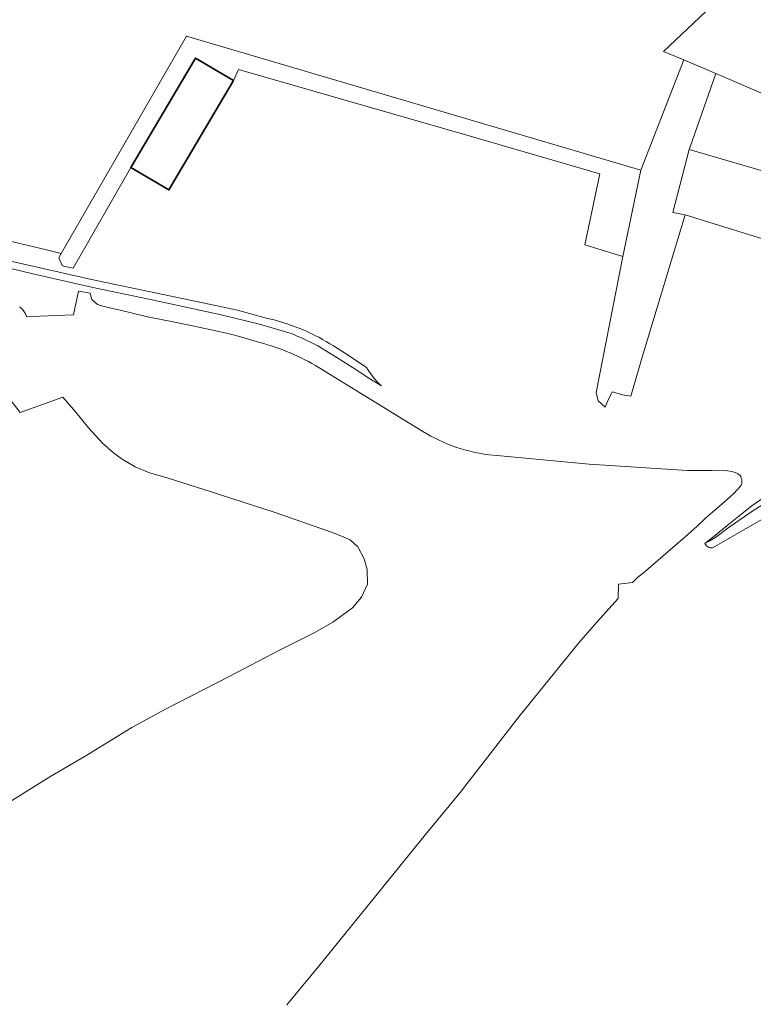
# Model space of a CAD drawing. Extents: x 184422 to 188298, y 343471 to 350189.
# Tile 245 of 256: x 186693 to 186975, y 346275 to 346654. Entities that reach past the tile are written whole.
import ezdxf

# ---------------------------------------------------------------- set-up
doc = ezdxf.new("R2010")
doc.units = 0
for name, color, linetype, lineweight in [('B-WA-GR-GRAS-GV', 252, 'Continuous', 13), ('B-WA-GR-HOUTWAL-GV', 252, 'Continuous', 13), ('B-WA-GW-TALUD_KRUIN-G', 252, 'Continuous', 18), ('B-WA-OG-TERREIN_ERF-GV', 252, 'Continuous', 18), ('B-WA-VH-VERHARDING_ASFALT-GV', 252, 'Continuous', 18), ('B-WE-OG-BEBOUWING-GV', 250, 'Continuous', 35)]:
    doc.layers.add(name, color=color, linetype=linetype, lineweight=lineweight)

msp = doc.modelspace()

# ---------------------------------------------------------------- linework, layer by layer
at = {"layer": 'B-WA-GR-GRAS-GV', "flags": 128}
for points in [[(186659.22, 346576.147), (186699.181, 346566.777), (186704.034, 346565.599), (186708.619, 346564.486), (186756.808, 346648.17), (186931.718, 346596.596), (186948.281, 346639.051), (186942.008, 346641.642), (186940.444, 346642.288), (186956.535, 346657.446)], [(186659.22, 346576.147), (186699.181, 346566.777), (186704.034, 346565.599), (186708.619, 346564.486), (186756.808, 346648.17), (186931.718, 346596.596), (186948.281, 346639.051), (186942.008, 346641.642), (186940.444, 346642.288), (186956.535, 346657.446)], [(186659.22, 346576.147), (186699.181, 346566.777), (186704.034, 346565.599), (186708.619, 346564.486), (186756.808, 346648.17), (186931.718, 346596.596), (186948.281, 346639.051), (186942.008, 346641.642), (186940.444, 346642.288), (186956.535, 346657.446)], [(186795.503, 346275.333), (186807.814, 346290.198), (186848.851, 346340.902), (186862.166, 346356.952), (186884.691, 346386.134), (186907.854, 346414.587), (186914.772, 346422.6), (186923.029, 346431.7), (186923.138, 346437.171), (186928.491, 346437.875), (186930.606, 346439.859), (186932.583, 346441.432), (186945.01, 346452.169), (186948.769, 346455.451), (186953.284, 346459.394), (186955.847, 346461.811), (186956.762, 346462.675), (186963.807, 346468.803), (186967.653, 346472.288), (186969.917, 346474.794), (186970.276, 346475.313), (186970.548, 346475.919), (186970.614, 346476.396), (186970.639, 346476.931), (186970.55, 346477.531), (186970.389, 346478.044), (186970.145, 346478.637), (186969.881, 346478.983), (186969.439, 346479.414), (186968.943, 346479.772), (186968.053, 346480.197), (186966.773, 346480.601), (186965.047, 346480.763), (186959.107, 346480.977), (186949.654, 346480.91), (186911.862, 346483.411), (186874.937, 346486.823), (186873.157, 346487.025), (186871.378, 346487.278), (186869.603, 346487.583), (186867.834, 346487.938), (186866.073, 346488.345), (186864.321, 346488.802), (186862.583, 346489.309), (186860.858, 346489.867), (186859.151, 346490.473), (186857.462, 346491.128), (186855.794, 346491.83), (186854.149, 346492.578), (186852.528, 346493.372), (186850.934, 346494.21), (186849.368, 346495.091), (186847.832, 346496.013), (186806.454, 346521.389), (186805.113, 346522.146), (186803.758, 346522.88), (186802.389, 346523.591), (186801.007, 346524.278), (186799.612, 346524.941), (186798.204, 346525.58), (186796.785, 346526.194), (186795.356, 346526.783), (186793.916, 346527.347), (186792.467, 346527.885), (186791.009, 346528.398), (186789.543, 346528.885), (186788.069, 346529.345), (186786.589, 346529.779), (186785.103, 346530.187), (186783.611, 346530.568), (186778.163, 346532.219), (186773.345, 346533.579), (186766.277, 346535.144), (186759.829, 346536.543), (186751.702, 346538.229), (186741.801, 346540.161), (186730.81, 346542.734), (186729.974, 346542.938), (186724.111, 346544.37), (186722.632, 346544.892), (186720.343, 346546.723), (186719.731, 346549.192), (186715.314, 346549.933), (186713.291, 346540.856), (186707.06, 346540.609), (186700.287, 346540.341), (186695.278, 346540.143), (186695.144, 346540.543), (186694.986, 346540.939), (186694.804, 346541.33), (186694.599, 346541.713), (186694.371, 346542.086), (186694.12, 346542.447), (186693.848, 346542.794), (186693.555, 346543.125), (186693.244, 346543.438), (186692.916, 346543.733), (186692.572, 346544.007)], [(186795.503, 346275.333), (186807.814, 346290.198), (186848.851, 346340.902), (186862.166, 346356.952), (186884.691, 346386.134), (186907.854, 346414.587), (186914.772, 346422.6), (186923.029, 346431.7), (186923.138, 346437.171), (186928.491, 346437.875), (186930.606, 346439.859), (186932.583, 346441.432), (186945.01, 346452.169), (186948.769, 346455.451), (186953.284, 346459.394), (186955.847, 346461.811), (186956.762, 346462.675), (186963.807, 346468.803), (186967.653, 346472.288), (186969.917, 346474.794), (186970.276, 346475.313), (186970.548, 346475.919), (186970.614, 346476.396), (186970.639, 346476.931), (186970.55, 346477.531), (186970.389, 346478.044), (186970.145, 346478.637), (186969.881, 346478.983), (186969.439, 346479.414), (186968.943, 346479.772), (186968.053, 346480.197), (186966.773, 346480.601), (186965.047, 346480.763), (186959.107, 346480.977), (186949.654, 346480.91), (186911.862, 346483.411), (186874.937, 346486.823), (186873.157, 346487.025), (186871.378, 346487.278), (186869.603, 346487.583), (186867.834, 346487.938), (186866.073, 346488.345), (186864.321, 346488.802), (186862.583, 346489.309), (186860.858, 346489.867), (186859.151, 346490.473), (186857.462, 346491.128), (186855.794, 346491.83), (186854.149, 346492.578), (186852.528, 346493.372), (186850.934, 346494.21), (186849.368, 346495.091), (186847.832, 346496.013), (186806.454, 346521.389), (186805.113, 346522.146), (186803.758, 346522.88), (186802.389, 346523.591), (186801.007, 346524.278), (186799.612, 346524.941), (186798.204, 346525.58), (186796.785, 346526.194), (186795.356, 346526.783), (186793.916, 346527.347), (186792.467, 346527.885), (186791.009, 346528.398), (186789.543, 346528.885), (186788.069, 346529.345), (186786.589, 346529.779), (186785.103, 346530.187), (186783.611, 346530.568), (186778.163, 346532.219), (186773.345, 346533.579), (186766.277, 346535.144), (186759.829, 346536.543), (186751.702, 346538.229), (186741.801, 346540.161), (186730.81, 346542.734), (186729.974, 346542.938), (186724.111, 346544.37), (186722.632, 346544.892), (186720.343, 346546.723), (186719.731, 346549.192), (186715.314, 346549.933), (186713.291, 346540.856), (186707.06, 346540.609), (186700.287, 346540.341), (186695.278, 346540.143), (186695.144, 346540.543), (186694.986, 346540.939), (186694.804, 346541.33), (186694.599, 346541.713), (186694.371, 346542.086), (186694.12, 346542.447), (186693.848, 346542.794), (186693.555, 346543.125), (186693.244, 346543.438), (186692.916, 346543.733), (186692.572, 346544.007)], [(186795.503, 346275.333), (186807.814, 346290.198), (186848.851, 346340.902), (186862.166, 346356.952), (186884.691, 346386.134), (186907.854, 346414.587), (186914.772, 346422.6), (186923.029, 346431.7), (186923.138, 346437.171), (186928.491, 346437.875), (186930.606, 346439.859), (186932.583, 346441.432), (186945.01, 346452.169), (186948.769, 346455.451), (186953.284, 346459.394), (186955.847, 346461.811), (186956.762, 346462.675), (186963.807, 346468.803), (186967.653, 346472.288), (186969.917, 346474.794), (186970.276, 346475.313), (186970.548, 346475.919), (186970.614, 346476.396), (186970.639, 346476.931), (186970.55, 346477.531), (186970.389, 346478.044), (186970.145, 346478.637), (186969.881, 346478.983), (186969.439, 346479.414), (186968.943, 346479.772), (186968.053, 346480.197), (186966.773, 346480.601), (186965.047, 346480.763), (186959.107, 346480.977), (186949.654, 346480.91), (186911.862, 346483.411), (186874.937, 346486.823), (186873.157, 346487.025), (186871.378, 346487.278), (186869.603, 346487.583), (186867.834, 346487.938), (186866.073, 346488.345), (186864.321, 346488.802), (186862.583, 346489.309), (186860.858, 346489.867), (186859.151, 346490.473), (186857.462, 346491.128), (186855.794, 346491.83), (186854.149, 346492.578), (186852.528, 346493.372), (186850.934, 346494.21), (186849.368, 346495.091), (186847.832, 346496.013), (186806.454, 346521.389), (186805.113, 346522.146), (186803.758, 346522.88), (186802.389, 346523.591), (186801.007, 346524.278), (186799.612, 346524.941), (186798.204, 346525.58), (186796.785, 346526.194), (186795.356, 346526.783), (186793.916, 346527.347), (186792.467, 346527.885), (186791.009, 346528.398), (186789.543, 346528.885), (186788.069, 346529.345), (186786.589, 346529.779), (186785.103, 346530.187), (186783.611, 346530.568), (186778.163, 346532.219), (186773.345, 346533.579), (186766.277, 346535.144), (186759.829, 346536.543), (186751.702, 346538.229), (186741.801, 346540.161), (186730.81, 346542.734), (186729.974, 346542.938), (186724.111, 346544.37), (186722.632, 346544.892), (186720.343, 346546.723), (186719.731, 346549.192), (186715.314, 346549.933), (186713.291, 346540.856), (186707.06, 346540.609), (186700.287, 346540.341), (186695.278, 346540.143), (186695.144, 346540.543), (186694.986, 346540.939), (186694.804, 346541.33), (186694.599, 346541.713), (186694.371, 346542.086), (186694.12, 346542.447), (186693.848, 346542.794), (186693.555, 346543.125), (186693.244, 346543.438), (186692.916, 346543.733), (186692.572, 346544.007)], [(186687.674, 346509.903), (186692.813, 346503.234), (186709.21, 346509.216), (186714.185, 346503.431), (186719.068, 346497.413), (186724.535, 346491.512), (186728.686, 346487.746), (186732.053, 346485.256), (186737.029, 346482.305), (186742.634, 346480.087), (186749.431, 346478.191), (186766.301, 346472.798), (186790.964, 346464.803), (186814.014, 346456.681), (186819.774, 346454.217), (186822.732, 346451.609), (186825.208, 346446.992), (186826.436, 346442.842), (186826.451, 346437.255), (186824.236, 346432.213), (186820.73, 346428.15), (186813.18, 346422.617), (186806.17, 346418.627), (186792.896, 346411.973), (186773.242, 346401.656), (186748.784, 346389.066), (186735.774, 346382.078), (186717.839, 346370.974), (186704.274, 346363.1), (186684.595, 346350.859)], [(186687.674, 346509.903), (186692.813, 346503.234), (186709.21, 346509.216), (186714.185, 346503.431), (186719.068, 346497.413), (186724.535, 346491.512), (186728.686, 346487.746), (186732.053, 346485.256), (186737.029, 346482.305), (186742.634, 346480.087), (186749.431, 346478.191), (186766.301, 346472.798), (186790.964, 346464.803), (186814.014, 346456.681), (186819.774, 346454.217), (186822.732, 346451.609), (186825.208, 346446.992), (186826.436, 346442.842), (186826.451, 346437.255), (186824.236, 346432.213), (186820.73, 346428.15), (186813.18, 346422.617), (186806.17, 346418.627), (186792.896, 346411.973), (186773.242, 346401.656), (186748.784, 346389.066), (186735.774, 346382.078), (186717.839, 346370.974), (186704.274, 346363.1), (186684.595, 346350.859)], [(186687.674, 346509.903), (186692.813, 346503.234), (186709.21, 346509.216), (186714.185, 346503.431), (186719.068, 346497.413), (186724.535, 346491.512), (186728.686, 346487.746), (186732.053, 346485.256), (186737.029, 346482.305), (186742.634, 346480.087), (186749.431, 346478.191), (186766.301, 346472.798), (186790.964, 346464.803), (186814.014, 346456.681), (186819.774, 346454.217), (186822.732, 346451.609), (186825.208, 346446.992), (186826.436, 346442.842), (186826.451, 346437.255), (186824.236, 346432.213), (186820.73, 346428.15), (186813.18, 346422.617), (186806.17, 346418.627), (186792.896, 346411.973), (186773.242, 346401.656), (186748.784, 346389.066), (186735.774, 346382.078), (186717.839, 346370.974), (186704.274, 346363.1), (186684.595, 346350.859)], [(186978.658, 346470.308), (186974.426, 346467.348), (186970.11, 346463.946), (186965.001, 346459.804), (186960.463, 346456.095), (186956.391, 346452.871), (186958.063, 346453.734), (186960.391, 346455.177), (186965.678, 346459.095), (186971.437, 346463.148), (186974.434, 346465.158), (186978.655, 346467.833)], [(186978.658, 346470.308), (186974.426, 346467.348), (186970.11, 346463.946), (186965.001, 346459.804), (186960.463, 346456.095), (186956.391, 346452.871), (186958.063, 346453.734), (186960.391, 346455.177), (186965.678, 346459.095), (186971.437, 346463.148), (186974.434, 346465.158), (186978.655, 346467.833)], [(186978.658, 346470.308), (186974.426, 346467.348), (186970.11, 346463.946), (186965.001, 346459.804), (186960.463, 346456.095), (186956.391, 346452.871), (186958.063, 346453.734), (186960.391, 346455.177), (186965.678, 346459.095), (186971.437, 346463.148), (186974.434, 346465.158), (186978.655, 346467.833)], [(186978.655, 346467.833), (186974.434, 346465.158), (186971.437, 346463.148), (186965.678, 346459.095), (186960.391, 346455.177), (186958.063, 346453.734), (186956.391, 346452.871), (186956.99, 346451.893), (186957.872, 346451.36), (186958.445, 346451.208), (186959.305, 346451.225), (186962.846, 346453.239), (186989.18, 346468.353)], [(186978.655, 346467.833), (186974.434, 346465.158), (186971.437, 346463.148), (186965.678, 346459.095), (186960.391, 346455.177), (186958.063, 346453.734), (186956.391, 346452.871), (186956.99, 346451.893), (186957.872, 346451.36), (186958.445, 346451.208), (186959.305, 346451.225), (186962.846, 346453.239), (186989.18, 346468.353)], [(186978.655, 346467.833), (186974.434, 346465.158), (186971.437, 346463.148), (186965.678, 346459.095), (186960.391, 346455.177), (186958.063, 346453.734), (186956.391, 346452.871), (186956.99, 346451.893), (186957.872, 346451.36), (186958.445, 346451.208), (186959.305, 346451.225), (186962.846, 346453.239), (186989.18, 346468.353)]]:
    msp.add_lwpolyline(points, dxfattribs=at)
at = {"layer": 'B-WA-GR-HOUTWAL-GV', "flags": 128}
for points in [[(186708.934, 346559.905), (186709.529, 346559.656), (186713.175, 346558.784), (186735.466, 346597.546), (186760.33, 346639.695), (186774.903, 346631.099), (186776.812, 346635.342), (186865.576, 346609.787), (186915.939, 346595.084), (186910.179, 346567.778), (186924.797, 346563.342), (186931.718, 346596.596), (186756.808, 346648.17), (186708.619, 346564.486), (186707.668, 346562.835)], [(186708.934, 346559.905), (186709.529, 346559.656), (186713.175, 346558.784), (186735.466, 346597.546), (186760.33, 346639.695), (186774.903, 346631.099), (186776.812, 346635.342), (186865.576, 346609.787), (186915.939, 346595.084), (186910.179, 346567.778), (186924.797, 346563.342), (186931.718, 346596.596), (186756.808, 346648.17), (186708.619, 346564.486), (186707.668, 346562.835)], [(186708.934, 346559.905), (186709.529, 346559.656), (186713.175, 346558.784), (186735.466, 346597.546), (186760.33, 346639.695), (186774.903, 346631.099), (186776.812, 346635.342), (186865.576, 346609.787), (186915.939, 346595.084), (186910.179, 346567.778), (186924.797, 346563.342), (186931.718, 346596.596), (186756.808, 346648.17), (186708.619, 346564.486), (186707.668, 346562.835)], [(186924.813, 346510.07), (186927.805, 346509.575), (186929.851, 346516.579), (186932.639, 346525.848), (186948.722, 346579.322), (186944.012, 346580.28), (186950.327, 346604.449), (186950.59, 346605.151), (186960.62, 346633.807), (186948.281, 346639.051), (186931.718, 346596.596), (186924.797, 346563.342), (186914.573, 346510.934), (186915.346, 346507.764), (186918.034, 346505.29), (186918.766, 346507.252), (186920.63, 346511.246)], [(186924.813, 346510.07), (186927.805, 346509.575), (186929.851, 346516.579), (186932.639, 346525.848), (186948.722, 346579.322), (186944.012, 346580.28), (186950.327, 346604.449), (186950.59, 346605.151), (186960.62, 346633.807), (186948.281, 346639.051), (186931.718, 346596.596), (186924.797, 346563.342), (186914.573, 346510.934), (186915.346, 346507.764), (186918.034, 346505.29), (186918.766, 346507.252), (186920.63, 346511.246)], [(186924.813, 346510.07), (186927.805, 346509.575), (186929.851, 346516.579), (186932.639, 346525.848), (186948.722, 346579.322), (186944.012, 346580.28), (186950.327, 346604.449), (186950.59, 346605.151), (186960.62, 346633.807), (186948.281, 346639.051), (186931.718, 346596.596), (186924.797, 346563.342), (186914.573, 346510.934), (186915.346, 346507.764), (186918.034, 346505.29), (186918.766, 346507.252), (186920.63, 346511.246)]]:
    msp.add_lwpolyline(points, close=True, dxfattribs=at)
at = {"layer": 'B-WA-GW-TALUD_KRUIN-G', "flags": 128}
msp.add_lwpolyline([(186978.658, 346470.308), (186974.426, 346467.348), (186970.11, 346463.946), (186965.001, 346459.804), (186960.463, 346456.095), (186956.391, 346452.871)], dxfattribs=at)
msp.add_lwpolyline([(186978.658, 346470.308), (186974.426, 346467.348), (186970.11, 346463.946), (186965.001, 346459.804), (186960.463, 346456.095), (186956.391, 346452.871)], dxfattribs=at)
msp.add_lwpolyline([(186978.658, 346470.308), (186974.426, 346467.348), (186970.11, 346463.946), (186965.001, 346459.804), (186960.463, 346456.095), (186956.391, 346452.871)], dxfattribs=at)
at = {"layer": 'B-WA-OG-TERREIN_ERF-GV', "flags": 128}
for points in [[(186956.535, 346657.446), (186940.444, 346642.288), (186942.008, 346641.642), (186948.281, 346639.051), (186960.62, 346633.807), (186982.422, 346624.342)], [(186956.535, 346657.446), (186940.444, 346642.288), (186942.008, 346641.642), (186948.281, 346639.051), (186960.62, 346633.807), (186982.422, 346624.342)], [(186956.535, 346657.446), (186940.444, 346642.288), (186942.008, 346641.642), (186948.281, 346639.051), (186960.62, 346633.807), (186982.422, 346624.342)], [(186981.073, 346595.48), (186950.327, 346604.449), (186944.012, 346580.28), (186948.722, 346579.322), (186987.688, 346567.246)], [(186981.073, 346595.48), (186950.327, 346604.449), (186944.012, 346580.28), (186948.722, 346579.322), (186987.688, 346567.246)], [(186981.073, 346595.48), (186950.327, 346604.449), (186944.012, 346580.28), (186948.722, 346579.322), (186987.688, 346567.246)]]:
    msp.add_lwpolyline(points, dxfattribs=at)
at = {"layer": 'B-WA-VH-VERHARDING_ASFALT-GV', "flags": 128}
for points in [[(186505.776, 346602.638), (186518.755, 346599.279), (186542.732, 346593.53), (186575.235, 346585.471), (186604.852, 346578.428), (186611.286, 346577.175), (186628.566, 346573.079), (186657.255, 346566.38), (186697.705, 346556.625), (186721.451, 346551.265), (186742.98, 346546.723), (186770.127, 346540.889), (186784.924, 346537.261), (186796.735, 346533.837)], [(186505.776, 346602.638), (186518.755, 346599.279), (186542.732, 346593.53), (186575.235, 346585.471), (186604.852, 346578.428), (186611.286, 346577.175), (186628.566, 346573.079), (186657.255, 346566.38), (186697.705, 346556.625), (186721.451, 346551.265), (186742.98, 346546.723), (186770.127, 346540.889), (186784.924, 346537.261), (186796.735, 346533.837)], [(186505.776, 346602.638), (186518.755, 346599.279), (186542.732, 346593.53), (186575.235, 346585.471), (186604.852, 346578.428), (186611.286, 346577.175), (186628.566, 346573.079), (186657.255, 346566.38), (186697.705, 346556.625), (186721.451, 346551.265), (186742.98, 346546.723), (186770.127, 346540.889), (186784.924, 346537.261), (186796.735, 346533.837)], [(186787.984, 346539.523), (186776.48, 346542.624), (186765.555, 346544.977), (186742.295, 346549.91), (186720.335, 346554.531), (186689.759, 346561.415), (186624.745, 346577.327), (186599.547, 346583.097), (186576.368, 346588.668), (186544.672, 346596.144), (186517.428, 346602.803)], [(186787.984, 346539.523), (186776.48, 346542.624), (186765.555, 346544.977), (186742.295, 346549.91), (186720.335, 346554.531), (186689.759, 346561.415), (186624.745, 346577.327), (186599.547, 346583.097), (186576.368, 346588.668), (186544.672, 346596.144), (186517.428, 346602.803)], [(186787.984, 346539.523), (186776.48, 346542.624), (186765.555, 346544.977), (186742.295, 346549.91), (186720.335, 346554.531), (186689.759, 346561.415), (186624.745, 346577.327), (186599.547, 346583.097), (186576.368, 346588.668), (186544.672, 346596.144), (186517.428, 346602.803)], [(186807.41, 346528.946), (186814.758, 346524.397), (186822.01, 346519.875), (186826.373, 346516.871), (186831.857, 346513.587)], [(186807.41, 346528.946), (186814.758, 346524.397), (186822.01, 346519.875), (186826.373, 346516.871), (186831.857, 346513.587)], [(186807.41, 346528.946), (186814.758, 346524.397), (186822.01, 346519.875), (186826.373, 346516.871), (186831.857, 346513.587)], [(186826.179, 346520.584), (186819.045, 346525.293)], [(186826.179, 346520.584), (186819.045, 346525.293)], [(186826.179, 346520.584), (186819.045, 346525.293)]]:
    msp.add_lwpolyline(points, dxfattribs=at)
at = {"layer": 'B-WA-VH-VERHARDING_ASFALT-GV'}
for points in [[(186807.728, 346532.244, 0.0625058), (186787.984, 346539.523)], [(186807.728, 346532.244, 0.0625058), (186787.984, 346539.523)], [(186807.728, 346532.244, 0.0625058), (186787.984, 346539.523)], [(186796.735, 346533.837, -0.0239064), (186807.41, 346528.946)], [(186796.735, 346533.837, -0.0239064), (186807.41, 346528.946)], [(186796.735, 346533.837, -0.0239064), (186807.41, 346528.946)], [(186819.045, 346525.293, 0.0191635), (186807.728, 346532.244)], [(186819.045, 346525.293, 0.0191635), (186807.728, 346532.244)], [(186819.045, 346525.293, 0.0191635), (186807.728, 346532.244)], [(186831.857, 346513.587, -0.0938008), (186826.179, 346520.584)], [(186831.857, 346513.587, -0.0938008), (186826.179, 346520.584)], [(186831.857, 346513.587, -0.0938008), (186826.179, 346520.584)]]:
    msp.add_lwpolyline(points, format="xyb", dxfattribs=at)
at = {"layer": 'B-WE-OG-BEBOUWING-GV', "flags": 128}
msp.add_lwpolyline([(186735.466, 346597.546), (186750.039, 346588.95), (186774.903, 346631.099), (186760.33, 346639.695)], close=True, dxfattribs=at)
msp.add_lwpolyline([(186735.466, 346597.546), (186750.039, 346588.95), (186774.903, 346631.099), (186760.33, 346639.695)], close=True, dxfattribs=at)
msp.add_lwpolyline([(186735.466, 346597.546), (186750.039, 346588.95), (186774.903, 346631.099), (186760.33, 346639.695)], close=True, dxfattribs=at)

doc.saveas('drawing.dxf')
